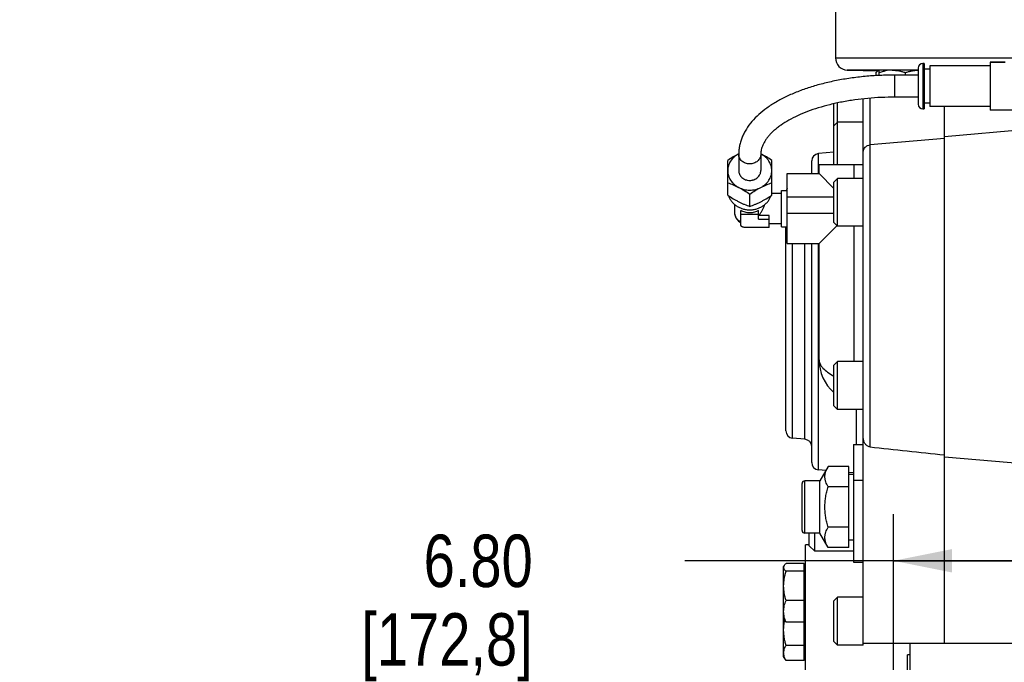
# Model space of a CAD drawing. Header units: inches. Extents: x 0 to 34, y 0 to 22.
# Tile 34 of 175: x 10 to 12.6, y 6.2 to 7.9. Entities that reach past the tile are written whole.
import ezdxf

# ---------------------------------------------------------------- set-up
doc = ezdxf.new("R2010")
doc.units = ezdxf.units.IN
doc.header["$LTSCALE"] = 1.87
doc.header["$MEASUREMENT"] = 0
doc.layers.get('0').update_dxf_attribs({"linetype": 'CONTINUOUS'})
doc.layers.add('3_ALL_AXES', color=7, linetype='CONTINUOUS')
doc.layers.add('7_ALL_FEATURES', color=7, linetype='CONTINUOUS')
doc.styles.get("Standard").update_dxf_attribs({"font": 'txt', "width": 0.8})
doc.dimstyles.new('DIMSTYLE_2', dxfattribs={"dimtxt": 0.14, "dimasz": 0.156, "dimexe": 0.125, "dimexo": 0.0625, "dimgap": 0.07, "dimtad": 0, "dimtih": 1, "dimtoh": 1, "dimlfac": 4, "dimzin": 4, "dimdsep": 46, "dimtxsty": 'Standard', "dimblk": '_FILLED', "dimblk1": '_FILLED', "dimblk2": '_FILLED', "dimcen": 0.09, "dimadec": 0, "dimazin": 0, "dimtp": 0.001, "dimtm": 0.001, "dimtfac": 1, "dimtofl": 0, "dimtmove": 0, "dimatfit": 3, "dimldrblk": '_FILLED', "dimfxl": 0, "dimtolj": 1, "dimtzin": 4, "dimarcsym": 0})

# ---------------------------------------------------------------- blocks, each defined once
blk = doc.blocks.new('_FILLED')
at = {"color": 0, "linetype": 'ByBlock'}
blk.add_solid([(0, 0), (-1, 0.2), (-1, -0.2)], dxfattribs=at)
blk = doc.blocks.new('*D15')
at = {"color": 2, "linetype": 'Continuous'}
for p, q in [((14.0482, 6.4652), (14.0482, 3.8113)), ((12.3475, 4.2467), (12.3475, 3.8113)), ((13.1978, 3.9363), (11.2032, 3.9363)), ((12.3475, 3.9363), (13.1978, 3.9363)), ((14.0482, 3.9363), (13.1978, 3.9363))]:
    blk.add_line(p, q, dxfattribs=at)
at = {"color": 2, "linetype": 'Continuous', "xscale": 0.156, "yscale": 0.156, "zscale": 0.156, "rotation": 180}
blk.add_blockref('_FILLED', (12.3475, 3.9363), dxfattribs=at)
at = {"color": 2, "linetype": 'Continuous', "xscale": 0.156, "yscale": 0.156, "zscale": 0.156}
blk.add_blockref('_FILLED', (14.0482, 3.9363), dxfattribs=at)
at = {"color": 2, "linetype": 'Continuous', "insert": (10.7972, 4.0063), "char_height": 0.14, "width": 0.784, "attachment_point": 3, "line_spacing_factor": 0.9}
blk.add_mtext('6.80\\P[172,8]', dxfattribs=at)
blk = doc.blocks.new('*D37')
at = {"color": 2, "linetype": 'Continuous'}
for p, q in [((12.3475, 5.7486), (12.3475, 6.5794)), ((13.1978, 6.4544), (11.7897, 6.4544)), ((12.3475, 6.4544), (13.1978, 6.4544)), ((14.0482, 6.4544), (13.1978, 6.4544)), ((14.0482, 6.4652), (14.0482, 6.3294))]:
    blk.add_line(p, q, dxfattribs=at)
at = {"color": 2, "linetype": 'Continuous', "xscale": 0.156, "yscale": 0.156, "zscale": 0.156, "rotation": 180}
blk.add_blockref('_FILLED', (12.3475, 6.4544), dxfattribs=at)
at = {"color": 2, "linetype": 'Continuous', "xscale": 0.156, "yscale": 0.156, "zscale": 0.156}
blk.add_blockref('_FILLED', (14.0482, 6.4544), dxfattribs=at)
at = {"color": 2, "linetype": 'Continuous', "insert": (11.3837, 6.5244), "char_height": 0.14, "width": 0.784, "attachment_point": 3, "line_spacing_factor": 0.9}
blk.add_mtext('6.80\\P[172,8]', dxfattribs=at)

msp = doc.modelspace()

# ---------------------------------------------------------------- linework, layer by layer
at = {"color": 7, "linetype": 'Continuous'}
for p, q in [((12.192342, 7.952986), (12.192342, 7.798396)), ((12.192342, 7.798396), (12.884707, 7.798396)), ((12.413454, 7.765907), (12.223991, 7.765907)), ((12.223991, 7.765907), (12.30883, 7.763685))]:
    msp.add_line(p, q, dxfattribs=at)
msp.add_arc((12.224842, 7.798396), 0.0325, 180, 268.5, dxfattribs=at)
at = {"layer": '3_ALL_AXES', "color": 7, "linetype": 'Continuous'}
for p, q in [((12.605204, 7.786873), (12.605204, 7.65892)), ((12.645753, 7.786873), (12.605204, 7.786873)), ((12.300766, 7.750934), (12.300766, 7.759206)), ((12.308877, 7.751194), (12.308877, 7.765486)), ((12.37919, 7.752424), (12.37919, 7.759206)), ((12.429079, 7.783674), (12.425954, 7.783674)), ((12.429079, 7.783674), (12.429079, 7.662119)), ((12.444704, 7.768049), (12.429079, 7.768049)), ((12.444704, 7.777031), (12.444704, 7.668763)), ((12.605204, 7.777031), (12.444704, 7.777031)), ((12.266704, 7.546495), (12.266704, 7.688758)), ((12.429079, 7.662119), (12.425954, 7.662119)), ((12.444704, 7.677744), (12.429079, 7.677744)), ((12.605204, 7.668763), (12.444704, 7.668763)), ((12.869204, 7.65892), (12.605204, 7.65892)), ((12.266704, 7.62674), (12.197807, 7.62674)), ((11.904704, 7.431333), (11.904704, 7.524449)), ((11.993324, 7.541634), (11.993103, 7.541747)), ((12.022204, 7.431333), (12.022204, 7.524449)), ((12.242098, 7.476403), (12.242098, 7.513551)), ((12.063579, 7.301936), (12.063579, 7.488944)), ((12.063579, 7.488944), (12.148637, 7.488944)), ((12.187956, 7.449582), (12.148594, 7.488944)), ((12.047829, 7.346691), (12.047829, 7.44419)), ((12.047829, 7.44419), (12.063579, 7.443888)), ((11.963454, 7.401384), (11.963454, 7.434602)), ((12.047829, 7.436065), (12.022204, 7.436065)), ((12.063579, 7.427321), (12.187964, 7.427321)), ((11.922829, 7.406784), (11.922829, 7.385758)), ((12.063579, 7.383332), (12.187964, 7.383332)), ((12.047829, 7.354815), (12.015539, 7.354815)), ((12.047829, 7.34669), (12.063579, 7.346992)), ((12.148594, 7.301936), (12.196443, 7.349786)), ((12.242098, 6.986976), (12.242098, 7.34845)), ((12.063579, 7.301936), (12.148622, 7.301936)), ((12.266704, 6.986976), (12.197807, 6.986976)), ((12.266704, 6.783801), (12.266704, 6.948768)), ((12.266704, 6.859023), (12.197807, 6.859023)), ((12.172589, 6.706449), (12.150503, 6.668196)), ((12.228003, 6.706449), (12.172589, 6.706449)), ((12.228003, 6.685696), (12.240503, 6.685696)), ((12.150503, 6.668196), (12.110503, 6.668196)), ((12.150503, 6.528196), (12.150503, 6.668196)), ((12.228003, 6.652323), (12.172589, 6.652323)), ((12.150503, 6.528196), (12.110503, 6.528196)), ((12.172589, 6.489943), (12.150503, 6.528196)), ((12.228003, 6.54407), (12.172589, 6.54407)), ((12.122393, 6.496736), (12.112467, 6.496736)), ((12.112467, 6.156794), (12.112467, 6.496732)), ((12.228003, 6.510696), (12.240503, 6.510696)), ((12.240503, 6.480086), (12.137157, 6.480086)), ((12.228003, 6.489943), (12.172589, 6.489943)), ((12.108467, 6.447335), (12.060247, 6.447335)), ((12.108467, 6.187821), (12.108467, 6.447335)), ((12.055439, 6.441774), (12.053967, 6.439224)), ((12.053967, 6.198699), (12.053967, 6.439223)), ((12.108467, 6.426321), (12.060247, 6.426321)), ((12.112467, 6.439224), (12.108467, 6.439224)), ((12.108467, 6.347898), (12.060247, 6.347898)), ((12.266704, 6.357054), (12.197807, 6.357054)), ((12.055439, 6.296049), (12.053967, 6.298599)), ((12.108467, 6.290488), (12.060247, 6.290488)), ((12.112467, 6.298599), (12.108467, 6.298599)), ((12.266704, 6.229102), (12.266704, 6.234023)), ((12.347467, 6.178493), (12.347467, 6.234023)), ((12.108467, 6.228416), (12.060247, 6.228416)), ((12.266704, 6.229102), (12.197807, 6.229102)), ((12.060247, 6.187821), (12.053967, 6.198698)), ((12.108467, 6.187821), (12.060247, 6.187821)), ((12.112467, 6.198698), (12.108467, 6.198698)), ((12.390765, 6.202773), (12.384763, 6.202773)), ((12.384763, 5.577777), (12.384763, 6.202769))]:
    msp.add_line(p, q, dxfattribs=at)
for centre, radius, start, end in [((12.346251, 7.656547), 0.109092, 98.467456, 102.176393), ((11.961704, 7.487695), 0.060827, 117.073051, 117.579471), ((12.03832, 7.337403), 0.229521, 117.026826, 117.150057), ((11.965215, 7.487717), 0.060803, 62.420478, 62.690224), ((11.961707, 7.506237), 0.060833, 242.420547, 242.988962), ((11.83026, 7.248381), 0.228595, 62.988862, 63.124837), ((11.965201, 7.506237), 0.060833, 297.011038, 297.579453), ((12.096648, 7.248381), 0.228594, 116.875163, 117.011138), ((12.266704, 6.991897), 0.11811, 180, 228.164032)]:
    msp.add_arc(centre, radius, start, end, dxfattribs=at)
for points, knots in [([(12.300766, 7.759206), (12.301182, 7.759669), (12.302015, 7.760558), (12.303301, 7.761788), (12.304598, 7.762869), (12.305494, 7.763499), (12.305944, 7.763781)], [0, 0, 0, 0, 0.26974254, 0.52663646, 0.77009221, 1, 1, 1, 1]), ([(12.308877, 7.759206), (12.310059, 7.7596), (12.314791, 7.761118), (12.319601, 7.7624), (12.323241, 7.763184)], [0, 0, 0, 0, 0.25071469, 1, 1, 1, 1]), ([(12.344034, 7.765486), (12.347008, 7.765486), (12.352968, 7.765192), (12.361836, 7.763912), (12.370595, 7.761898), (12.376339, 7.760156), (12.37919, 7.759206)], [0, 0, 0, 0, 0.2488512, 0.49825079, 0.74858291, 1, 1, 1, 1]), ([(12.37919, 7.759206), (12.38197, 7.760132), (12.387569, 7.761835), (12.396105, 7.763822), (12.404745, 7.765117), (12.410553, 7.765453), (12.413454, 7.765481)], [0, 0, 0, 0, 0.25139687, 0.50173477, 0.75115067, 1, 1, 1, 1]), ([(11.933584, 7.541634), (11.931121, 7.540371), (11.926211, 7.537739), (11.916512, 7.53212), (11.909396, 7.527575), (11.904704, 7.524449)], [0, 0, 0, 0, 0.24702638, 0.49690908, 1, 1, 1, 1]), ([(11.933543, 7.54161), (11.931375, 7.540478), (11.927203, 7.537969), (11.921509, 7.533492), (11.916515, 7.5284), (11.912305, 7.522777), (11.908953, 7.516718), (11.906515, 7.510323), (11.905035, 7.503702), (11.904704, 7.499204), (11.904704, 7.496964)], [0, 0, 0, 0, 0.13134692, 0.26072587, 0.38803855, 0.51334286, 0.63681956, 0.75878146, 0.87967824, 1, 1, 1, 1]), ([(12.022204, 7.524449), (12.017512, 7.527575), (12.010396, 7.53212), (12.000698, 7.537739), (11.995788, 7.540371), (11.993324, 7.541634)], [0, 0, 0, 0, 0.50309094, 0.75297364, 1, 1, 1, 1]), ([(12.022204, 7.496964), (12.022204, 7.499204), (12.021873, 7.503702), (12.020393, 7.510323), (12.017955, 7.516718), (12.014603, 7.522777), (12.010394, 7.5284), (12.005399, 7.533492), (11.999705, 7.537969), (11.995533, 7.540478), (11.993366, 7.54161)], [0, 0, 0, 0, 0.12032176, 0.24121854, 0.36318044, 0.48665714, 0.61196145, 0.73927413, 0.86865308, 1, 1, 1, 1]), ([(11.904704, 7.496964), (11.904704, 7.494723), (11.905035, 7.490225), (11.906515, 7.483604), (11.908953, 7.477209), (11.912305, 7.47115), (11.916515, 7.465527), (11.921509, 7.460435), (11.927203, 7.455958), (11.931375, 7.453449), (11.933543, 7.452317)], [0, 0, 0, 0, 0.12032176, 0.24121854, 0.36318044, 0.48665714, 0.61196145, 0.73927413, 0.86865308, 1, 1, 1, 1]), ([(11.933927, 7.496964), (11.933927, 7.495258), (11.934216, 7.49268), (11.935156, 7.489374), (11.936467, 7.486141), (11.938311, 7.48311), (11.940604, 7.480386), (11.943218, 7.477842), (11.946996, 7.475116), (11.951254, 7.473116), (11.954878, 7.471973), (11.958631, 7.471143), (11.961527, 7.470892), (11.963454, 7.470892)], [0, 0, 0, 0, 0.11722167, 0.17631076, 0.23584517, 0.35652911, 0.41800072, 0.48022605, 0.60679118, 0.73608552, 0.80161247, 0.86755862, 1, 1, 1, 1]), ([(11.963454, 7.470892), (11.965382, 7.470892), (11.968277, 7.471143), (11.972031, 7.471973), (11.975654, 7.473116), (11.979912, 7.475116), (11.983691, 7.477842), (11.986305, 7.480386), (11.988597, 7.48311), (11.990442, 7.486141), (11.991752, 7.489374), (11.992693, 7.49268), (11.992982, 7.495258), (11.992982, 7.496964)], [0, 0, 0, 0, 0.13244138, 0.19838753, 0.26391448, 0.39320882, 0.51977395, 0.58199928, 0.64347089, 0.76415483, 0.82368924, 0.88277833, 1, 1, 1, 1]), ([(11.993366, 7.452317), (11.995533, 7.453449), (11.999705, 7.455958), (12.005399, 7.460435), (12.010394, 7.465527), (12.014603, 7.47115), (12.017955, 7.477209), (12.020393, 7.483604), (12.021873, 7.490225), (12.022204, 7.494723), (12.022204, 7.496964)], [0, 0, 0, 0, 0.13134692, 0.26072587, 0.38803855, 0.51334286, 0.63681956, 0.75878146, 0.87967824, 1, 1, 1, 1]), ([(11.904704, 7.464551), (11.909517, 7.462851), (11.916766, 7.460076), (11.926347, 7.455852), (11.931175, 7.453512), (11.933596, 7.452286)], [0, 0, 0, 0, 0.48760976, 0.7408212, 1, 1, 1, 1]), ([(11.934079, 7.45204), (11.936312, 7.450902), (11.940946, 7.448888), (11.950679, 7.445976), (11.963454, 7.444499), (11.976229, 7.445976), (11.985962, 7.448888), (11.990597, 7.450902), (11.992829, 7.45204)], [0, 0, 0, 0, 0.12354558, 0.24841052, 0.5, 0.75158948, 0.87645442, 1, 1, 1, 1]), ([(11.934079, 7.45204), (11.936585, 7.450763), (11.94158, 7.448099), (11.951447, 7.4424), (11.958683, 7.437781), (11.963454, 7.434602)], [0, 0, 0, 0, 0.24688891, 0.49676411, 1, 1, 1, 1]), ([(11.963454, 7.434602), (11.968225, 7.437781), (11.975462, 7.4424), (11.985328, 7.448099), (11.990323, 7.450763), (11.992829, 7.45204)], [0, 0, 0, 0, 0.50323592, 0.75311112, 1, 1, 1, 1]), ([(11.993313, 7.452286), (11.995733, 7.453512), (12.000562, 7.455852), (12.010142, 7.460076), (12.017391, 7.462851), (12.022204, 7.464551)], [0, 0, 0, 0, 0.25917883, 0.51239027, 1, 1, 1, 1]), ([(11.904704, 7.431333), (11.909475, 7.428155), (11.916712, 7.423536), (11.926578, 7.417836), (11.931573, 7.415173), (11.934079, 7.413895)], [0, 0, 0, 0, 0.50323592, 0.75311112, 1, 1, 1, 1]), ([(11.907041, 7.429663), (11.907927, 7.426975), (11.910205, 7.421705), (11.914974, 7.414452), (11.920994, 7.407973), (11.928104, 7.402436), (11.936119, 7.397979), (11.944834, 7.394713), (11.954024, 7.392721), (11.963454, 7.392051), (11.972885, 7.392721), (11.982075, 7.394713), (11.990789, 7.397979), (11.998805, 7.402436), (12.005915, 7.407973), (12.011935, 7.414452), (12.016704, 7.421705), (12.018982, 7.426975), (12.019867, 7.429663)], [0, 0, 0, 0, 0.05881951, 0.11863158, 0.17961535, 0.24182709, 0.30519622, 0.36954027, 0.43458662, 0.5000001, 0.56541358, 0.63045992, 0.69480395, 0.75817305, 0.82038475, 0.88136849, 0.94118052, 1, 1, 1, 1]), ([(11.992829, 7.413895), (11.995335, 7.415173), (12.00033, 7.417836), (12.010197, 7.423536), (12.017433, 7.428155), (12.022204, 7.431333)], [0, 0, 0, 0, 0.24688891, 0.49676411, 1, 1, 1, 1]), ([(11.934079, 7.413895), (11.936539, 7.412641), (11.941448, 7.41025), (11.951188, 7.405939), (11.95856, 7.403114), (11.963454, 7.401384)], [0, 0, 0, 0, 0.25929028, 0.51256387, 1, 1, 1, 1]), ([(11.963454, 7.401384), (11.968349, 7.403114), (11.975721, 7.405939), (11.98546, 7.41025), (11.990369, 7.412641), (11.992829, 7.413895)], [0, 0, 0, 0, 0.48743616, 0.74070974, 1, 1, 1, 1]), ([(12.148594, 6.991897), (12.148594, 6.989996), (12.149056, 6.986089), (12.151088, 6.980343), (12.154405, 6.974677), (12.16078, 6.966856), (12.171913, 6.957475), (12.182196, 6.951106), (12.187916, 6.947907)], [0, 0, 0, 0, 0.09271373, 0.18987825, 0.29519874, 0.41126644, 0.68041735, 1, 1, 1, 1]), ([(12.172589, 6.652323), (12.17134, 6.654486), (12.169046, 6.658838), (12.166777, 6.664508), (12.165463, 6.669082), (12.164749, 6.672505), (12.164313, 6.675942), (12.164167, 6.679386), (12.164313, 6.68283), (12.164749, 6.686267), (12.165463, 6.68969), (12.166777, 6.694265), (12.169046, 6.699934), (12.17134, 6.704286), (12.172589, 6.706449)], [0, 0, 0, 0, 0.13077109, 0.25715042, 0.31885488, 0.37973803, 0.44002603, 0.50000002, 0.55997401, 0.62026201, 0.68114515, 0.74284961, 0.86922892, 1, 1, 1, 1]), ([(12.164216, 6.598196), (12.164216, 6.602775), (12.164606, 6.611936), (12.16631, 6.625579), (12.168992, 6.639061), (12.171319, 6.647924), (12.172589, 6.652323)], [0, 0, 0, 0, 0.2499921, 0.49998591, 0.74998894, 1, 1, 1, 1]), ([(12.172589, 6.54407), (12.171319, 6.548469), (12.168992, 6.557331), (12.16631, 6.570813), (12.164606, 6.584456), (12.164216, 6.593618), (12.164216, 6.598196)], [0, 0, 0, 0, 0.25001143, 0.50001459, 0.7500083, 1, 1, 1, 1]), ([(12.172589, 6.489943), (12.17134, 6.492106), (12.169046, 6.496458), (12.166777, 6.502128), (12.165463, 6.506703), (12.164749, 6.510126), (12.164313, 6.513562), (12.164167, 6.517006), (12.164313, 6.52045), (12.164749, 6.523887), (12.165463, 6.52731), (12.166777, 6.531885), (12.169046, 6.537554), (12.17134, 6.541906), (12.172589, 6.54407)], [0, 0, 0, 0, 0.13077109, 0.25715042, 0.31885488, 0.37973803, 0.44002603, 0.50000002, 0.55997401, 0.62026201, 0.68114515, 0.74284961, 0.86922892, 1, 1, 1, 1]), ([(12.055403, 6.44171), (12.055987, 6.442722), (12.057494, 6.444717), (12.059269, 6.446458), (12.060247, 6.447335)], [0, 0, 0, 0, 0.47062243, 1, 1, 1, 1]), ([(12.053967, 6.436828), (12.053967, 6.437238), (12.05403, 6.438066), (12.05441, 6.439742), (12.054959, 6.440943), (12.055403, 6.44171)], [0, 0, 0, 0, 0.23893228, 0.48276274, 1, 1, 1, 1]), ([(12.060247, 6.426321), (12.059339, 6.427136), (12.057678, 6.428756), (12.055929, 6.430985), (12.054916, 6.432801), (12.054374, 6.434135), (12.054042, 6.435478), (12.053967, 6.436382), (12.053967, 6.436828)], [0, 0, 0, 0, 0.29071325, 0.55178265, 0.67151585, 0.78500165, 0.89378062, 1, 1, 1, 1]), ([(12.053967, 6.38711), (12.053967, 6.390427), (12.05426, 6.397066), (12.055538, 6.406951), (12.057551, 6.416719), (12.059295, 6.423136), (12.060247, 6.426321)], [0, 0, 0, 0, 0.24974466, 0.49960932, 0.74968347, 1, 1, 1, 1]), ([(12.060247, 6.347898), (12.059295, 6.351083), (12.057551, 6.357501), (12.055538, 6.367268), (12.05426, 6.377153), (12.053967, 6.383793), (12.053967, 6.38711)], [0, 0, 0, 0, 0.25031693, 0.50039124, 0.75025578, 1, 1, 1, 1]), ([(12.053967, 6.319193), (12.053967, 6.321623), (12.054262, 6.326505), (12.055547, 6.333755), (12.057564, 6.34091), (12.059301, 6.345579), (12.060247, 6.347898)], [0, 0, 0, 0, 0.24663432, 0.49488901, 0.74586929, 1, 1, 1, 1]), ([(12.060247, 6.290488), (12.059301, 6.292806), (12.057564, 6.297476), (12.055547, 6.304631), (12.054262, 6.311881), (12.053967, 6.316763), (12.053967, 6.319193)], [0, 0, 0, 0, 0.25413073, 0.50511104, 0.75336571, 1, 1, 1, 1]), ([(12.053967, 6.269011), (12.053967, 6.273275), (12.054421, 6.281809), (12.055718, 6.290251), (12.056539, 6.294435)], [0, 0, 0, 0, 0.49999469, 1, 1, 1, 1]), ([(12.055403, 6.296112), (12.055987, 6.295101), (12.057494, 6.293106), (12.059269, 6.291365), (12.060247, 6.290488)], [0, 0, 0, 0, 0.47062243, 1, 1, 1, 1]), ([(12.060247, 6.228416), (12.059295, 6.231715), (12.05755, 6.238362), (12.055538, 6.248473), (12.05426, 6.258706), (12.053967, 6.265577), (12.053967, 6.269011)], [0, 0, 0, 0, 0.25000426, 0.50000642, 0.75000338, 1, 1, 1, 1]), ([(12.053967, 6.208119), (12.053967, 6.20984), (12.054267, 6.213323), (12.055564, 6.218468), (12.05759, 6.223529), (12.05931, 6.226794), (12.060247, 6.228416)], [0, 0, 0, 0, 0.24041015, 0.48551121, 0.73836466, 1, 1, 1, 1]), ([(12.060247, 6.187821), (12.05931, 6.189444), (12.05759, 6.192708), (12.055564, 6.197769), (12.054267, 6.202914), (12.053967, 6.206397), (12.053967, 6.208119)], [0, 0, 0, 0, 0.26163535, 0.51448884, 0.75958988, 1, 1, 1, 1])]:
    msp.add_open_spline(points, degree=3, knots=knots, dxfattribs=at)
at = {"layer": '7_ALL_FEATURES', "color": 7, "linetype": 'Continuous'}
for p, q in [((12.605204, 7.786873), (12.645753, 7.786873)), ((12.413454, 7.771174), (12.413454, 7.674619)), ((12.425954, 7.783674), (12.425954, 7.662119)), ((12.425954, 7.783674), (12.429079, 7.783674)), ((12.350954, 7.693369), (12.350954, 7.752424)), ((12.413454, 7.752424), (12.350954, 7.752424)), ((12.266704, 7.62674), (12.266704, 7.688758)), ((12.284674, 6.758798), (12.284674, 7.690274)), ((12.413454, 7.693369), (12.350954, 7.693369)), ((12.187964, 7.513551), (12.187964, 7.675579)), ((12.197807, 7.513551), (12.197807, 7.677611)), ((12.425954, 7.662119), (12.429079, 7.662119)), ((12.48324, 6.234023), (12.48324, 7.668763)), ((12.197807, 7.62674), (12.187964, 7.616897)), ((12.729303, 7.608765), (12.48324, 7.587631)), ((12.266704, 6.948768), (12.266704, 7.598034)), ((12.48324, 7.5828), (12.284674, 7.565746)), ((11.933927, 7.540976), (11.933927, 7.496964)), ((11.992982, 7.540976), (11.992982, 7.496964)), ((12.128909, 7.488944), (12.128909, 7.522827)), ((12.187964, 7.546032), (12.146878, 7.542437)), ((12.146878, 7.488944), (12.146878, 7.542437)), ((12.148594, 7.488901), (12.148594, 7.513551)), ((12.148594, 7.513551), (12.266704, 7.513551)), ((12.197807, 7.476403), (12.187964, 7.46656)), ((12.197807, 7.34845), (12.197807, 7.476403)), ((12.266704, 7.476403), (12.197807, 7.476403)), ((12.187964, 7.358293), (12.187964, 7.46656)), ((11.939954, 7.350589), (11.939954, 7.390633)), ((11.939954, 7.380712), (11.986954, 7.380712)), ((11.986954, 7.367292), (11.986954, 7.390633)), ((12.015539, 7.377214), (11.986954, 7.377214)), ((11.986954, 7.367292), (12.015539, 7.367292)), ((12.015539, 7.345227), (12.015539, 7.377214)), ((12.015539, 7.345227), (11.951376, 7.345227)), ((12.060011, 6.80164), (12.060011, 7.346924)), ((12.197807, 7.34845), (12.187964, 7.358293)), ((12.266704, 7.34845), (12.197807, 7.34845)), ((12.077981, 6.78203), (12.077981, 7.301936)), ((12.11094, 6.779147), (12.11094, 7.301936)), ((12.128909, 6.716872), (12.128909, 7.301936)), ((12.146878, 6.697262), (12.146878, 7.301936)), ((12.148594, 6.991897), (12.148594, 7.301965)), ((12.197807, 6.986976), (12.187964, 6.977133)), ((12.187964, 6.868866), (12.187964, 6.977133)), ((12.197807, 6.859023), (12.197807, 6.986976)), ((12.197807, 6.859023), (12.187964, 6.868866)), ((12.248735, 6.765519), (12.248735, 6.859023)), ((12.266704, 6.234023), (12.266704, 6.859403)), ((12.11094, 6.779147), (12.077981, 6.78203)), ((12.240503, 6.765519), (12.240503, 6.450558)), ((12.240503, 6.765519), (12.266704, 6.765519)), ((12.729303, 6.710147), (12.48324, 6.731124)), ((12.166304, 6.695563), (12.146878, 6.697262)), ((12.228003, 6.489943), (12.228003, 6.706449)), ((12.240503, 6.689071), (12.228003, 6.690165)), ((12.103003, 6.535696), (12.103003, 6.660696)), ((12.110503, 6.528196), (12.110503, 6.668196)), ((12.240503, 6.669932), (12.266704, 6.669932)), ((12.122393, 6.49485), (12.122393, 6.528196)), ((12.137157, 6.480086), (12.137157, 6.528196)), ((12.137157, 6.480086), (12.122393, 6.49485)), ((12.240503, 6.450558), (12.266704, 6.450558)), ((12.197807, 6.357054), (12.187964, 6.347212)), ((12.187964, 6.238944), (12.187964, 6.347212)), ((12.197807, 6.229102), (12.197807, 6.357054)), ((12.197807, 6.229102), (12.187964, 6.238944)), ((12.266704, 6.234023), (13.173263, 6.234023)), ((12.390765, 6.234023), (12.390763, 5.531523))]:
    msp.add_line(p, q, dxfattribs=at)
msp.add_lwpolyline([(11.922829, 7.38576), (11.923029, 7.382009), (11.924188, 7.376208), (11.926338, 7.370869), (11.929403, 7.366123), (11.933268, 7.362105), (11.937812, 7.358906), (11.939954, 7.35794)], dxfattribs=at)
for centre, radius, start, end in [((12.425954, 7.771174), 0.0125, 90, 180), ((12.425954, 7.674619), 0.0125, 180, 270), ((12.148594, 7.522827), 0.019685, 95, 180), ((12.079696, 7.438059), 0.019685, 145.078693, 162.595637), ((11.951016, 7.385455), 0.028169, 189.521351, 191.513981), ((12.079696, 6.80164), 0.019685, 180, 265), ((12.109224, 6.759537), 0.019685, 0, 85), ((22.118008, 96.128102), 89.908659, 263.72098458, 263.84827231), ((12.148594, 6.716872), 0.019685, 180, 265), ((12.110503, 6.660696), 0.0075, 90, 180.000002), ((12.110503, 6.535696), 0.0075, 179.999998, 270)]:
    msp.add_arc(centre, radius, start, end, dxfattribs=at)
for points, knots in [([(12.350954, 7.752424), (12.337624, 7.752424), (12.311052, 7.751804), (12.271525, 7.749017), (12.232736, 7.744397), (12.195046, 7.737984), (12.158794, 7.729828), (12.124302, 7.71999), (12.091866, 7.708538), (12.061753, 7.695539), (12.034202, 7.681054), (12.009427, 7.665125), (11.98763, 7.647771), (11.969029, 7.628991), (11.95629, 7.61197), (11.948106, 7.597724), (11.943031, 7.58682), (11.939011, 7.575638), (11.936092, 7.564231), (11.934322, 7.552653), (11.933927, 7.544867), (11.933927, 7.540976)], [0, 0, 0, 0, 0.0786994, 0.1568416, 0.23385374, 0.30922078, 0.38245045, 0.45311178, 0.52084568, 0.58538527, 0.64657752, 0.70440645, 0.75901817, 0.81073755, 0.86005136, 0.88401754, 0.90762894, 0.93096284, 0.95406913, 0.9770334, 1, 1, 1, 1]), ([(12.350954, 7.693369), (12.338897, 7.693369), (12.314873, 7.692824), (12.279151, 7.690377), (12.244141, 7.686329), (12.210199, 7.680725), (12.177668, 7.673629), (12.146887, 7.665128), (12.118184, 7.655328), (12.091874, 7.644364), (12.068258, 7.632403), (12.050631, 7.621514), (12.038167, 7.612447), (12.029888, 7.605718), (12.022462, 7.598929), (12.015902, 7.592126), (12.010214, 7.585345), (12.003998, 7.576706), (11.998109, 7.566116), (11.994528, 7.555263), (11.993196, 7.546975), (11.992982, 7.542955), (11.992982, 7.540976)], [0, 0, 0, 0, 0.0870685, 0.1734614, 0.25848063, 0.34147359, 0.4217896, 0.49881119, 0.57195294, 0.64067113, 0.70447307, 0.76293222, 0.79005808, 0.81573186, 0.83993537, 0.86266647, 0.8839364, 0.90378517, 0.9394736, 0.97099355, 0.98571317, 1, 1, 1, 1]), ([(12.266704, 7.546495), (12.266704, 7.548872), (12.267622, 7.553684), (12.271558, 7.55987), (12.277493, 7.564236), (12.282266, 7.565539), (12.284674, 7.565746)], [0, 0, 0, 0, 0.24798037, 0.49709963, 0.74788882, 1, 1, 1, 1]), ([(11.992982, 7.540976), (11.992982, 7.539271), (11.992595, 7.535829), (11.99089, 7.53089), (11.988125, 7.526348), (11.984418, 7.522378), (11.979911, 7.519129), (11.973048, 7.515903), (11.963454, 7.514236), (11.953861, 7.515903), (11.946997, 7.519129), (11.942491, 7.522378), (11.938784, 7.526348), (11.936018, 7.53089), (11.934313, 7.535829), (11.933927, 7.539271), (11.933927, 7.540976)], [0, 0, 0, 0, 0.05867881, 0.11801647, 0.17843621, 0.24030046, 0.30367692, 0.3684184, 0.5, 0.6315816, 0.69632308, 0.75969954, 0.82156379, 0.88198353, 0.94132119, 1, 1, 1, 1]), ([(11.986954, 7.377213), (11.988764, 7.379196), (11.992243, 7.383406), (11.996817, 7.390303), (12.000579, 7.397779), (12.002363, 7.4031), (12.003002, 7.4058)], [0, 0, 0, 0, 0.24333167, 0.49400361, 0.74849615, 1, 1, 1, 1]), ([(11.922829, 7.385757), (11.922829, 7.385336), (11.922862, 7.383676), (11.92303, 7.382017), (11.923235, 7.380795)], [0, 0, 0, 0, 0.25369157, 1, 1, 1, 1]), ([(11.923414, 7.379832), (11.923643, 7.378707), (11.924235, 7.376508), (11.925526, 7.373382), (11.927188, 7.370501), (11.929191, 7.367894), (11.931502, 7.365581), (11.934088, 7.363575), (11.936914, 7.361886), (11.938924, 7.360979), (11.939954, 7.36058)], [0, 0, 0, 0, 0.1299461, 0.25701451, 0.38188684, 0.50532486, 0.62812272, 0.75106306, 0.87486692, 1, 1, 1, 1]), ([(11.963454, 7.384023), (11.961369, 7.384023), (11.957205, 7.384306), (11.951104, 7.385572), (11.945292, 7.387648), (11.94167, 7.389559), (11.939954, 7.390633)], [0, 0, 0, 0, 0.25311386, 0.50491168, 0.754203, 1, 1, 1, 1]), ([(11.986954, 7.390633), (11.985238, 7.389559), (11.981617, 7.387648), (11.975805, 7.385572), (11.969704, 7.384306), (11.965539, 7.384023), (11.963454, 7.384023)], [0, 0, 0, 0, 0.245797, 0.49508832, 0.74688614, 1, 1, 1, 1]), ([(11.951376, 7.345227), (11.950633, 7.345227), (11.949167, 7.345294), (11.947041, 7.345592), (11.945077, 7.346076), (11.943348, 7.346727), (11.942111, 7.347415), (11.941308, 7.348039), (11.940688, 7.348648), (11.940225, 7.349329), (11.939993, 7.350054), (11.939954, 7.350413), (11.939954, 7.350589)], [0, 0, 0, 0, 0.16395248, 0.32315098, 0.47280371, 0.60918687, 0.72950262, 0.78331542, 0.83295081, 0.92103627, 0.96119523, 1, 1, 1, 1]), ([(12.284674, 6.758798), (12.281917, 6.759101), (12.276499, 6.761268), (12.270745, 6.767588), (12.267414, 6.775395), (12.266704, 6.781008), (12.266704, 6.783801)], [0, 0, 0, 0, 0.24891085, 0.49879148, 0.7492722, 1, 1, 1, 1])]:
    msp.add_open_spline(points, degree=3, knots=knots, dxfattribs=at)

# ---------------------------------------------------------------- dimensions: what is measured, and where the dimension line sits
at = {"color": 2, "linetype": 'Continuous'}
dim = msp.add_linear_dim(base=(12.347467, 6.454361), p1=(14.0482, 6.266861), p2=(12.347467, 5.686069), angle=180, dimstyle='DIMSTYLE_2', dxfattribs=at)
dim.commit()
dim.dimension.update_dxf_attribs({"geometry": '*D37', "text_midpoint": (11.327661, 6.349361), "dimtype": 160})
dim = msp.add_linear_dim(base=(14.0482, 3.936278), p1=(12.347467, 4.309236), p2=(14.0482, 6.527724), dimstyle='DIMSTYLE_2', dxfattribs=at)
dim.commit()
dim.dimension.update_dxf_attribs({"geometry": '*D15', "text_midpoint": (10.741183, 3.831278), "dimtype": 160})

doc.saveas('drawing.dxf')
